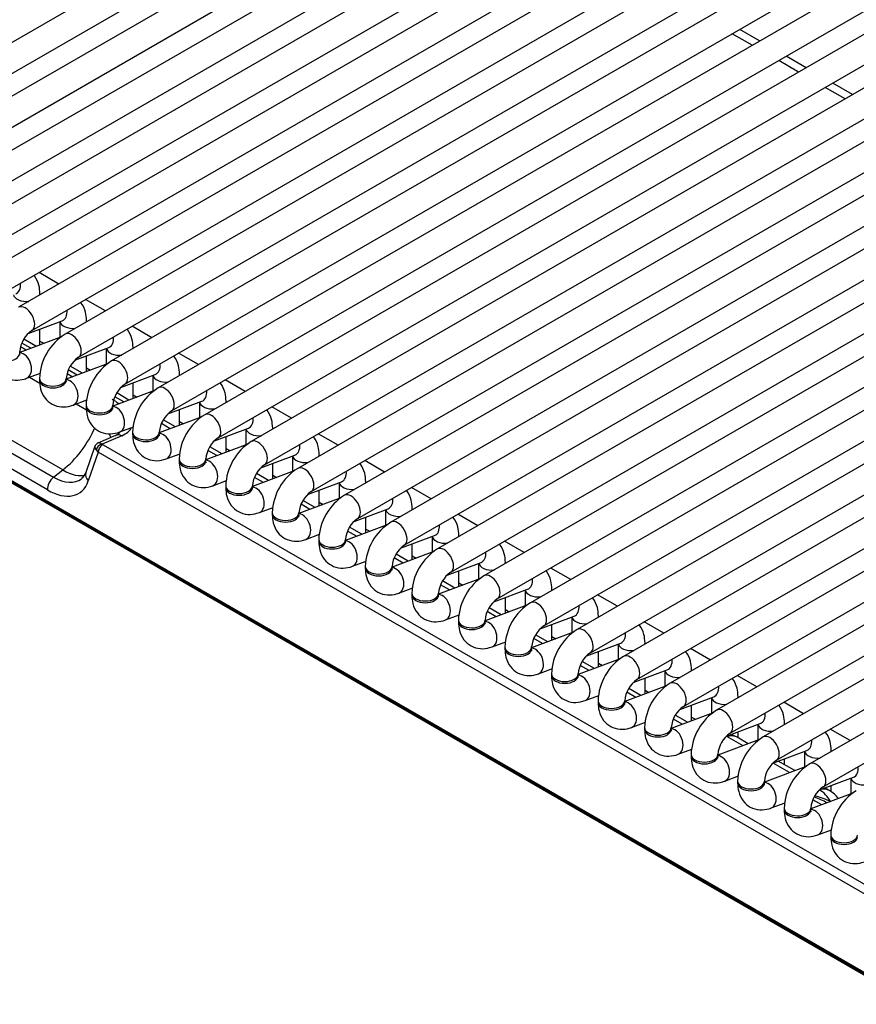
# Model space of a CAD drawing. Header units: millimetres. Extents: x 14 to 274, y 0 to 191.
# Tile 37 of 59: x 200.45 to 208.28, y 89.54 to 98.76. Entities that reach past the tile are written whole.
import ezdxf

# ---------------------------------------------------------------- set-up
doc = ezdxf.new("R2010")
doc.units = ezdxf.units.MM
doc.layers.add('134.136_BW4_CTM-', color=7, linetype='Continuous')
doc.layers.add('Standard', color=7, linetype='Continuous')

# ---------------------------------------------------------------- blocks, each defined once
blk = doc.blocks.new('SE')
at = {"layer": '134.136_BW4_CTM-', "color": 7, "linetype": 'Continuous'}
for p, q in [((16.8968, 27.2709), (9.2072, 22.8313)), ((9.3322, 22.6148), (17.1468, 27.1266)), ((17.3323, 27.0195), (9.6427, 22.5799)), ((9.7677, 22.3634), (17.5823, 26.8751)), ((17.7678, 26.768), (10.0782, 22.3284)), ((10.2032, 22.1119), (18.0178, 26.6237)), ((19.7641, 15.0759), (0.05, 26.4579)), ((18.2033, 26.5166), (10.5137, 22.077)), ((0.0511, 26.4484), (19.7652, 15.0664)), ((0.0612, 26.4303), (19.7753, 15.0483)), ((10.6387, 21.8605), (18.4533, 26.3722)), ((18.6388, 26.2651), (10.9492, 21.8255)), ((11.0742, 21.609), (18.8888, 26.1208)), ((19.0743, 26.0137), (11.3847, 21.5741)), ((11.5097, 21.3576), (19.3243, 25.8694)), ((19.5099, 25.7623), (11.8202, 21.3226)), ((11.9452, 21.1061), (19.7599, 25.6179)), ((19.9454, 25.5108), (12.2558, 21.0712)), ((12.3808, 20.8547), (20.1954, 25.3665)), ((20.3809, 25.2594), (12.6913, 20.8198)), ((12.8163, 20.6033), (20.6309, 25.115)), ((20.8164, 25.0079), (13.1268, 20.5683)), ((13.2518, 20.3518), (21.0664, 24.8636)), ((21.2519, 24.7565), (13.5623, 20.3169)), ((13.6873, 20.1004), (21.5019, 24.6121)), ((21.6874, 24.505), (13.9978, 20.0654)), ((14.1228, 19.8489), (21.9374, 24.3607)), ((22.1229, 24.2536), (14.4333, 19.814)), ((18.3183, 24.0685), (18.1328, 24.1756)), ((14.5583, 19.5975), (22.3729, 24.1093)), ((18.2481, 24.028), (18.0626, 24.1351)), ((22.5585, 24.0021), (14.8688, 19.5625)), ((18.6836, 23.7766), (18.4981, 23.8837)), ((18.7538, 23.8171), (18.5683, 23.9242)), ((14.9938, 19.346), (22.8085, 23.8578)), ((22.994, 23.7507), (15.3044, 19.3111)), ((15.4294, 19.0946), (23.244, 23.6064)), ((19.1192, 23.5251), (18.9336, 23.6322)), ((19.1893, 23.5656), (19.0038, 23.6728)), ((23.4295, 23.4993), (15.7399, 19.0597)), ((15.8649, 18.8431), (23.6795, 23.3549)), ((23.865, 23.2478), (16.1754, 18.8082)), ((16.3004, 18.5917), (24.115, 23.1035)), ((24.3005, 22.9964), (16.6109, 18.5568)), ((16.7359, 18.3403), (24.5505, 22.852)), ((24.736, 22.7449), (17.0464, 18.3053)), ((17.1714, 18.0888), (24.986, 22.6006)), ((25.1715, 22.4935), (17.4819, 18.0539)), ((17.6069, 17.8374), (25.4215, 22.3491)), ((25.6071, 22.242), (17.9174, 17.8024)), ((11.799, 20.0508), (8.2946, 22.0741)), ((18.0424, 17.5859), (25.8571, 22.0977)), ((8.2081, 22.0065), (11.7125, 19.9833)), ((26.0426, 21.9906), (18.3529, 17.551)), ((11.6542, 19.8649), (8.1498, 21.8882)), ((11.7619, 21.7918), (11.5764, 21.899)), ((18.4779, 17.3345), (26.2926, 21.8463)), ((11.5851, 21.6898), (11.5851, 21.7001)), ((26.4781, 21.7391), (18.7885, 17.2995)), ((12.1974, 21.5404), (12.0119, 21.6475)), ((11.4756, 21.3295), (11.7933, 21.4482)), ((11.7706, 21.4397), (11.7706, 21.2924)), ((12.0206, 21.4383), (12.0206, 21.4486)), ((12.6329, 21.289), (12.4474, 21.3961)), ((18.9135, 17.083), (26.5103, 21.4691)), ((11.7868, 21.2985), (11.3955, 21.1522)), ((11.5851, 21.2231), (11.5851, 21.3704)), ((11.4034, 21.2059), (11.4567, 21.1751)), ((11.4983, 21.1906), (11.4149, 21.2387)), ((11.5469, 21.2088), (11.4327, 21.2747)), ((11.5851, 21.2582), (11.6221, 21.2369)), ((11.3955, 21.1433), (11.3955, 21.1597)), ((11.9111, 21.078), (12.2288, 21.1968)), ((12.0206, 20.9716), (12.0206, 21.119)), ((12.2061, 21.1883), (12.2061, 21.041)), ((12.4561, 21.1869), (12.4561, 21.1972)), ((13.0684, 21.0375), (12.8829, 21.1446)), ((12.2224, 21.047), (11.831, 20.9008)), ((11.9824, 20.9574), (11.8682, 21.0233)), ((11.4603, 20.9096), (11.5892, 20.9577)), ((11.8389, 20.9544), (11.8922, 20.9237)), ((11.9338, 20.9392), (11.8504, 20.9873)), ((12.0206, 21.0068), (12.0576, 20.9855)), ((12.3466, 20.8266), (12.6643, 20.9453)), ((12.6416, 20.9369), (12.6416, 20.7895)), ((12.8916, 20.9354), (12.8916, 20.9457)), ((11.4887, 20.9202), (11.5843, 20.865)), ((11.581, 20.9082), (11.581, 20.8919)), ((11.831, 20.8919), (11.831, 20.9082)), ((12.4561, 20.7202), (12.4561, 20.8675)), ((13.5039, 20.7861), (13.3184, 20.8932)), ((12.6579, 20.7956), (12.2665, 20.6493)), ((12.4179, 20.7059), (12.3037, 20.7718)), ((12.4561, 20.7554), (12.4931, 20.734)), ((11.8958, 20.6581), (12.0247, 20.7063)), ((11.9242, 20.6687), (12.0198, 20.6135)), ((12.0165, 20.6568), (12.0165, 20.6404)), ((12.2665, 20.6404), (12.2665, 20.6568)), ((12.3693, 20.6877), (12.286, 20.7358)), ((12.7822, 20.5752), (13.0998, 20.6939)), ((13.0771, 20.6854), (13.0771, 20.5381)), ((13.3271, 20.684), (13.3271, 20.6943)), ((12.8916, 20.4687), (12.8916, 20.6161)), ((13.9395, 20.5346), (13.7539, 20.6417)), ((13.0934, 20.5442), (12.702, 20.3979)), ((12.8048, 20.4363), (12.7215, 20.4844)), ((12.8534, 20.4545), (12.7393, 20.5204)), ((12.8916, 20.5039), (12.9286, 20.4826)), ((12.2922, 20.3743), (12.1265, 20.3028)), ((12.3313, 20.4067), (12.4603, 20.4549)), ((12.452, 20.4053), (12.452, 20.389)), ((12.702, 20.389), (12.702, 20.4053)), ((13.2177, 20.3237), (13.5353, 20.4424)), ((13.5127, 20.434), (13.5127, 20.2866)), ((13.7627, 20.4326), (13.7627, 20.4428)), ((14.375, 20.2832), (14.1895, 20.3903)), ((12.3501, 20.3719), (12.1664, 20.2927)), ((12.1755, 20.2863), (19.5858, 16.0079)), ((13.5289, 20.2927), (13.1375, 20.1464)), ((13.3271, 20.2173), (13.3271, 20.3646)), ((12.099, 20.2733), (12.0135, 20.0262)), ((12.1311, 20.219), (12.0374, 19.9485)), ((19.5413, 15.9407), (12.1311, 20.219)), ((12.7668, 20.1552), (12.8958, 20.2034)), ((13.2403, 20.1849), (13.157, 20.233)), ((13.2889, 20.203), (13.1748, 20.269)), ((13.3271, 20.2525), (13.3641, 20.2311)), ((13.6532, 20.0723), (13.9709, 20.191)), ((14.1982, 20.1811), (14.1982, 20.1914)), ((12.8875, 20.1539), (12.8875, 20.1375)), ((13.1375, 20.1375), (13.1375, 20.1539)), ((13.7627, 19.9659), (13.7627, 20.1132)), ((13.9482, 20.1825), (13.9482, 20.0352)), ((14.8105, 20.0317), (14.625, 20.1388)), ((11.7125, 19.9833), (11.799, 20.0508)), ((13.9644, 20.0413), (13.573, 19.895)), ((13.7245, 19.9516), (13.6103, 20.0175)), ((13.2024, 19.9038), (13.3313, 19.952)), ((13.6758, 19.9334), (13.5925, 19.9815)), ((13.7627, 20.001), (13.7996, 19.9797)), ((14.0887, 19.8208), (14.4064, 19.9396)), ((14.3837, 19.9311), (14.3837, 19.7838)), ((14.6337, 19.9297), (14.6337, 19.94)), ((13.323, 19.9024), (13.323, 19.8861)), ((13.573, 19.8861), (13.573, 19.9024)), ((14.1982, 19.7144), (14.1982, 19.8617)), ((15.246, 19.7803), (15.0605, 19.8874)), ((14.3999, 19.7898), (14.0085, 19.6435)), ((14.1113, 19.682), (14.028, 19.7301)), ((14.16, 19.7001), (14.0458, 19.7661)), ((14.1982, 19.7496), (14.2351, 19.7282)), ((13.6379, 19.6523), (13.7668, 19.7005)), ((13.7585, 19.651), (13.7585, 19.6347)), ((14.0085, 19.6347), (14.0085, 19.651)), ((14.5242, 19.5694), (14.8419, 19.6881)), ((14.8192, 19.6796), (14.8192, 19.5323)), ((15.0692, 19.6782), (15.0692, 19.6885)), ((15.6815, 19.5289), (15.496, 19.636)), ((14.6337, 19.463), (14.6337, 19.6103)), ((14.8354, 19.5384), (14.4441, 19.3921)), ((14.5469, 19.4305), (14.4635, 19.4786)), ((14.5955, 19.4487), (14.4813, 19.5146)), ((14.6337, 19.4981), (14.6707, 19.4768)), ((14.0734, 19.4009), (14.2023, 19.4491)), ((14.1941, 19.3995), (14.1941, 19.3832)), ((14.4441, 19.3832), (14.4441, 19.3995)), ((14.9597, 19.3179), (15.2774, 19.4367)), ((15.0692, 19.2115), (15.0692, 19.3589)), ((15.2547, 19.4282), (15.2547, 19.2809)), ((15.5047, 19.4268), (15.5047, 19.4371)), ((16.117, 19.2774), (15.9315, 19.3845)), ((15.271, 19.2869), (14.8796, 19.1407)), ((14.5089, 19.1494), (14.6378, 19.1976)), ((14.9824, 19.1791), (14.899, 19.2272)), ((15.031, 19.1973), (14.9168, 19.2632)), ((15.0692, 19.2467), (15.1062, 19.2253)), ((15.3952, 19.0665), (15.7129, 19.1852)), ((15.6902, 19.1767), (15.6902, 19.0294)), ((15.9402, 19.1753), (15.9402, 19.1856)), ((14.6296, 19.1481), (14.6296, 19.1318)), ((14.8796, 19.1318), (14.8796, 19.1481)), ((15.5047, 18.9601), (15.5047, 19.1074)), ((16.5525, 19.026), (16.367, 19.1331)), ((15.7065, 19.0355), (15.3151, 18.8892)), ((15.4665, 18.9458), (15.3523, 19.0117)), ((15.5047, 18.9952), (15.5417, 18.9739)), ((14.9444, 18.898), (15.0733, 18.9462)), ((15.4179, 18.9276), (15.3346, 18.9757)), ((15.8308, 18.8151), (16.1484, 18.9338)), ((16.1257, 18.9253), (16.1257, 18.778)), ((16.3757, 18.9239), (16.3757, 18.9342)), ((15.0651, 18.8967), (15.0651, 18.8803)), ((15.3151, 18.8803), (15.3151, 18.8967)), ((15.9402, 18.7086), (15.9402, 18.856)), ((16.9881, 18.7745), (16.8025, 18.8816)), ((16.142, 18.784), (15.7506, 18.6378)), ((15.8534, 18.6762), (15.7701, 18.7243)), ((15.902, 18.6944), (15.7878, 18.7603)), ((15.9402, 18.7438), (15.9772, 18.7225)), ((15.3799, 18.6466), (15.5089, 18.6947)), ((15.5006, 18.6452), (15.5006, 18.6289)), ((15.7506, 18.6289), (15.7506, 18.6452)), ((16.2663, 18.5636), (16.5839, 18.6823)), ((16.5613, 18.6739), (16.5613, 18.5265)), ((16.8113, 18.6724), (16.8113, 18.6827)), ((17.4236, 18.5231), (17.2381, 18.6302)), ((16.5775, 18.5326), (16.1861, 18.3863)), ((16.3757, 18.4572), (16.3757, 18.6045)), ((15.8154, 18.3951), (15.9444, 18.4433)), ((16.2889, 18.4247), (16.2056, 18.4729)), ((16.3375, 18.4429), (16.2234, 18.5088)), ((16.3757, 18.4924), (16.4127, 18.471)), ((15.9361, 18.3938), (15.9361, 18.3774)), ((16.1861, 18.3774), (16.1861, 18.3938)), ((16.7018, 18.3122), (17.0194, 18.4309)), ((16.8113, 18.2058), (16.8113, 18.3531)), ((16.9968, 18.4224), (16.9968, 18.2751)), ((17.2468, 18.421), (17.2468, 18.4313)), ((17.8591, 18.2716), (17.6736, 18.3787)), ((17.013, 18.2812), (16.6216, 18.1349)), ((16.7731, 18.1915), (16.6589, 18.2574)), ((16.2509, 18.1437), (16.3799, 18.1919)), ((16.7244, 18.1733), (16.6411, 18.2214)), ((16.8113, 18.2409), (16.8482, 18.2196)), ((17.1373, 18.0607), (17.455, 18.1794)), ((17.4323, 18.171), (17.4323, 18.0236)), ((17.6823, 18.1696), (17.6823, 18.1799)), ((16.3716, 18.1423), (16.3716, 18.126)), ((16.6216, 18.126), (16.6216, 18.1423)), ((17.2468, 17.9543), (17.2468, 18.1016)), ((18.2946, 18.0202), (18.1091, 18.1273)), ((17.4485, 18.0297), (17.0571, 17.8834)), ((17.2086, 17.94), (17.0944, 18.006)), ((17.2468, 17.9895), (17.2837, 17.9681)), ((16.6865, 17.8922), (16.8154, 17.9404)), ((16.8071, 17.8909), (16.8071, 17.8746)), ((17.0571, 17.8746), (17.0571, 17.8909)), ((17.1599, 17.9219), (17.0766, 17.97)), ((17.5728, 17.8093), (17.8905, 17.928)), ((17.8678, 17.9195), (17.8678, 17.7722)), ((18.1178, 17.9181), (18.1178, 17.9284)), ((17.6823, 17.7029), (17.6823, 17.8502)), ((18.7301, 17.7687), (18.5446, 17.8759)), ((17.884, 17.7783), (17.4926, 17.632)), ((17.5954, 17.6704), (17.5121, 17.7185)), ((17.6441, 17.6886), (17.5299, 17.7545)), ((17.6823, 17.738), (17.7192, 17.7167)), ((17.122, 17.6408), (17.2509, 17.689)), ((17.2426, 17.6394), (17.2426, 17.6231)), ((17.4926, 17.6231), (17.4926, 17.6394)), ((18.0083, 17.5578), (18.326, 17.6766)), ((18.3033, 17.6681), (18.3033, 17.5208)), ((18.5533, 17.6667), (18.5533, 17.677)), ((19.1656, 17.5173), (18.9801, 17.6244)), ((18.3196, 17.5268), (17.9282, 17.3805)), ((18.1649, 17.469), (18.0134, 17.5565)), ((18.2137, 17.4873), (18.1084, 17.548)), ((18.1178, 17.5426), (18.1178, 17.5987)), ((17.5575, 17.3893), (17.6864, 17.4375)), ((18.4438, 17.3064), (18.7615, 17.4251)), ((18.9888, 17.4152), (18.9888, 17.4255)), ((17.6782, 17.388), (17.6782, 17.3717)), ((17.9282, 17.3717), (17.9282, 17.388)), ((18.5533, 17.2912), (18.5533, 17.3473)), ((18.7388, 17.4166), (18.7388, 17.2693)), ((18.7551, 17.2754), (18.3637, 17.1291)), ((18.6004, 17.2176), (18.4455, 17.307)), ((18.6492, 17.2358), (18.4943, 17.3252)), ((17.993, 17.1379), (18.1219, 17.1861)), ((18.8793, 17.0549), (19.197, 17.1737)), ((19.1743, 17.1652), (19.1743, 17.0179)), ((18.1137, 17.1366), (18.1137, 17.1202)), ((18.3637, 17.1202), (18.3637, 17.1366)), ((18.9724, 17.0492), (18.9298, 17.0738)), ((18.9888, 17.039), (18.9888, 17.0959)), ((19.1906, 17.0239), (18.7992, 16.8777)), ((18.9016, 16.9159), (18.8185, 16.9639)), ((18.4285, 16.8864), (18.5575, 16.9346)), ((18.5492, 16.8851), (18.5492, 16.8688)), ((18.7992, 16.8688), (18.7992, 16.8851)), ((18.864, 16.635), (18.993, 16.6832)), ((18.9847, 16.6337), (18.9847, 16.6173))]:
    blk.add_line(p, q, dxfattribs=at)
for centre, radius, start, end in [((11.661, 21.1383), 0.2664, 124.59866, 175.40134), ((12.0914, 20.8898), 0.5108, 122.06777, 177.93223), ((12.0965, 20.8869), 0.2664, 124.59866, 175.40134), ((12.527, 20.6383), 0.5108, 122.06777, 177.93223), ((12.532, 20.6354), 0.2664, 124.59866, 175.40134), ((12.9625, 20.3869), 0.5108, 122.06777, 177.93223), ((12.9675, 20.384), 0.2664, 124.59866, 175.40134), ((13.398, 20.1354), 0.5108, 122.06777, 177.93223), ((12.2429, 20.4944), 0.1298, 292.33003, 314.17849), ((13.4031, 20.1325), 0.2664, 124.59866, 175.40134), ((13.8335, 19.884), 0.5108, 122.06777, 177.93223), ((13.8386, 19.8811), 0.2664, 124.59866, 175.40134), ((11.9347, 20.0435), 0.0807, 299.30591, 347.67039), ((14.269, 19.6326), 0.5108, 122.06777, 177.93223), ((14.2741, 19.6296), 0.2664, 124.59866, 175.40134), ((14.7045, 19.3811), 0.5108, 122.06777, 177.93223), ((14.7096, 19.3782), 0.2664, 124.59866, 175.40134), ((15.14, 19.1297), 0.5108, 122.06777, 177.93223), ((15.1451, 19.1267), 0.2664, 124.59866, 175.40134), ((15.5756, 18.8782), 0.5108, 122.06777, 177.93223), ((15.5806, 18.8753), 0.2664, 124.59866, 175.40134), ((16.0111, 18.6268), 0.5108, 122.06777, 177.93223), ((16.0161, 18.6239), 0.2664, 124.59866, 175.40134), ((16.4466, 18.3753), 0.5108, 122.06777, 177.93223), ((16.4517, 18.3724), 0.2664, 124.59866, 175.40134), ((16.8821, 18.1239), 0.5108, 122.06777, 177.93223), ((16.8872, 18.121), 0.2664, 124.59866, 175.40134), ((17.3176, 17.8725), 0.5108, 122.06777, 177.93223), ((17.3227, 17.8695), 0.2664, 124.59866, 175.40134), ((17.7531, 17.621), 0.5108, 122.06777, 177.93223), ((17.7582, 17.6181), 0.2664, 124.59866, 175.40134), ((18.1886, 17.3696), 0.5108, 122.06777, 177.93223), ((18.1937, 17.3666), 0.2664, 124.59866, 175.40134), ((17.9584, 17.2882), 0.3, 60, 71.19911), ((18.6241, 17.1181), 0.5108, 122.06777, 177.93223), ((18.6292, 17.1152), 0.2664, 124.59866, 175.40134), ((19.0597, 16.8667), 0.5108, 122.06777, 177.93223), ((19.0647, 16.8637), 0.2664, 124.59866, 175.40134), ((18.8224, 16.7894), 0.3, 38.1194, 60), ((19.4952, 16.6152), 0.5108, 122.06777, 177.93223)]:
    blk.add_arc(centre, radius, start, end, dxfattribs=at)
for centre, major_axis, ratio, start_param, end_param in [((11.314, 21.8168), (-0.0438, 0.1171), 0.668835, 3.141593, 4.319136), ((11.4601, 21.7001), (0.125, 0), 0.57735, 3.260392, 4.867757), ((11.4601, 21.7001), (0.125, 0), 0.57735, 6.127818, 6.283185), ((11.4472, 21.4658), (0.0625, -0.1083), 0.57735, 0.009522, 3.141291), ((11.7495, 21.5653), (-0.0438, 0.1171), 0.668835, 3.141593, 4.319136), ((11.8956, 21.4486), (0.125, 0), 0.57735, 3.260392, 4.867757), ((11.8956, 21.4486), (0.125, 0), 0.57735, 6.127818, 6.283185), ((11.8827, 21.2144), (0.0625, -0.1083), 0.57735, 0.009522, 3.141291), ((12.185, 21.3139), (-0.0438, 0.1171), 0.668835, 3.141593, 4.319136), ((11.2705, 21.1433), (0.125, 0), 0.57735, 3.141593, 6.283185), ((11.4165, 21.0266), (-0.0438, 0.1171), 0.668835, 3.14155, 6.010802), ((12.3311, 21.1972), (0.125, 0), 0.57735, 3.260392, 4.867757), ((12.3311, 21.1972), (0.125, 0), 0.57735, 6.127818, 6.283185), ((12.3183, 20.963), (0.0625, -0.1083), 0.57735, 0.009522, 3.141291), ((12.6205, 21.0624), (-0.0438, 0.1171), 0.668835, 3.141593, 4.319136), ((12.7666, 20.9457), (0.125, 0), 0.57735, 3.260392, 4.867757), ((12.7666, 20.9457), (0.125, 0), 0.57735, 6.127818, 6.283185), ((11.706, 20.9082), (0.125, 0), 0.57735, 3.141723, 6.274736), ((11.706, 20.8919), (0.125, 0), 0.57735, 3.141593, 6.283185), ((11.852, 20.7752), (-0.0438, 0.1171), 0.668835, 3.14155, 6.010802), ((12.7538, 20.7115), (0.0625, -0.1083), 0.57735, 0.009522, 3.141291), ((13.0561, 20.811), (-0.0438, 0.1171), 0.668835, 3.141593, 4.319136), ((12.1415, 20.6568), (0.125, 0), 0.57735, 3.141723, 6.274736), ((11.8378, 20.6073), (-0.6122, 0.137), 0.393692, 3.888888, 4.040493), ((13.2021, 20.6943), (0.125, 0), 0.57735, 3.260392, 4.867757), ((13.2021, 20.6943), (0.125, 0), 0.57735, 6.127818, 6.283185), ((12.1415, 20.6404), (0.125, 0), 0.57735, 3.141593, 6.283185), ((12.2876, 20.5238), (-0.0438, 0.1171), 0.668835, 3.14155, 6.010802), ((13.1893, 20.4601), (0.0625, -0.1083), 0.57735, 0.009522, 3.141291), ((13.4916, 20.5595), (-0.0438, 0.1171), 0.668835, 3.141593, 4.319136), ((11.7515, 20.4756), (-0.321, -0.5073), 0.535439, 0.981637, 1.84825), ((11.8049, 20.4936), (-0.428, 0.2585), 0.504907, 3.591536, 3.701471), ((12.3318, 20.2825), (0.0396, -0.0918), 0.787879, 2.416875, 3.141593), ((11.8378, 20.6073), (-0.6122, 0.137), 0.393692, 2.64423, 3.046537), ((12.577, 20.4053), (0.125, 0), 0.57735, 3.141723, 6.274736), ((12.577, 20.389), (0.125, 0), 0.57735, 3.141593, 6.283185), ((12.7231, 20.2723), (-0.0438, 0.1171), 0.668835, 3.14155, 6.010802), ((13.6377, 20.4428), (0.125, 0), 0.57735, 3.260392, 4.867757), ((13.6377, 20.4428), (0.125, 0), 0.57735, 6.127818, 6.283185), ((12.1573, 20.248), (-0.033, -0.0375), 0.743086, 3.797727, 5.577191), ((12.1863, 20.2198), (0.0633, -0.0811), 0.38622, 2.316235, 2.955922), ((12.1664, 20.2415), (-0.025, -0.0433), 0.57735, 3.665191, 5.550147), ((12.2072, 20.2983), (-0.049, 0.0112), 0.453141, 0.6972, 0.975063), ((13.6248, 20.2086), (0.0625, -0.1083), 0.57735, 0.009522, 3.141291), ((13.9271, 20.3081), (-0.0438, 0.1171), 0.668835, 3.141593, 4.319136), ((12.1863, 20.2198), (0.0859, -0.0564), 0.350321, 3.280914, 3.976141), ((12.1981, 20.2536), (-0.0967, 0.0262), 0.611231, 0.704286, 0.982149), ((14.0732, 20.1914), (0.125, 0), 0.57735, 6.127818, 6.283185), ((13.0125, 20.1539), (0.125, 0), 0.57735, 3.141723, 6.274736), ((13.0125, 20.1375), (0.125, 0), 0.57735, 3.141593, 6.283185), ((13.1586, 20.0209), (-0.0438, 0.1171), 0.668835, 3.14155, 6.010802), ((14.0732, 20.1914), (0.125, 0), 0.57735, 3.260392, 4.867757), ((11.7376, 20.4174), (-0.3077, 0.3941), 0.468323, 2.282914, 2.975261), ((12.108, 19.9935), (0.0945, -0.0327), 0.768713, 3.141593, 4.165607), ((14.0603, 19.9572), (0.0625, -0.1083), 0.57735, 0.009522, 3.141291), ((14.3626, 20.0566), (-0.0438, 0.1171), 0.668835, 3.141593, 4.319136), ((11.7248, 19.9099), (0.05, 0.0866), 0.57735, 0.959931, 2.408554), ((11.6318, 20.3449), (-0.3209, 0.5095), 0.546518, 2.33827, 3.554379), ((11.7024, 20.3899), (-0.258, 0.4314), 0.560919, 2.352762, 3.204585), ((14.5087, 19.94), (0.125, 0), 0.57735, 3.260392, 4.867757), ((14.5087, 19.94), (0.125, 0), 0.57735, 6.127818, 6.283185), ((13.448, 19.9024), (0.125, 0), 0.57735, 3.141723, 6.274736), ((13.448, 19.8861), (0.125, 0), 0.57735, 3.141593, 6.283185), ((13.5941, 19.7694), (-0.0438, 0.1171), 0.668835, 3.14155, 6.010802), ((14.4958, 19.7057), (0.0625, -0.1083), 0.57735, 0.009522, 3.141291), ((14.7981, 19.8052), (-0.0438, 0.1171), 0.668835, 3.141593, 4.319136), ((13.8835, 19.651), (0.125, 0), 0.57735, 3.141723, 6.274736), ((14.0296, 19.518), (-0.0438, 0.1171), 0.668835, 3.14155, 6.010802), ((14.9442, 19.6885), (0.125, 0), 0.57735, 3.260392, 4.867757), ((14.9442, 19.6885), (0.125, 0), 0.57735, 6.127818, 6.283185), ((13.8835, 19.6347), (0.125, 0), 0.57735, 3.141593, 6.283185), ((14.9313, 19.4543), (0.0625, -0.1083), 0.57735, 0.009522, 3.141291), ((15.2336, 19.5538), (-0.0438, 0.1171), 0.668835, 3.141593, 4.319136), ((14.3191, 19.3995), (0.125, 0), 0.57735, 3.141723, 6.274736), ((14.3191, 19.3832), (0.125, 0), 0.57735, 3.141593, 6.283185), ((14.4651, 19.2665), (-0.0438, 0.1171), 0.668835, 3.14155, 6.010802), ((15.3797, 19.4371), (0.125, 0), 0.57735, 3.260392, 4.867757), ((15.3797, 19.4371), (0.125, 0), 0.57735, 6.127818, 6.283185), ((15.3669, 19.2028), (0.0625, -0.1083), 0.57735, 0.009522, 3.141291), ((15.6691, 19.3023), (-0.0438, 0.1171), 0.668835, 3.141593, 4.319136), ((15.8152, 19.1856), (0.125, 0), 0.57735, 3.260392, 4.867757), ((15.8152, 19.1856), (0.125, 0), 0.57735, 6.127818, 6.283185), ((14.7546, 19.1481), (0.125, 0), 0.57735, 3.141723, 6.274736), ((14.7546, 19.1318), (0.125, 0), 0.57735, 3.141593, 6.283185), ((14.9006, 19.0151), (-0.0438, 0.1171), 0.668835, 3.14155, 6.010802), ((15.8024, 18.9514), (0.0625, -0.1083), 0.57735, 0.009522, 3.141291), ((16.1047, 19.0509), (-0.0438, 0.1171), 0.668835, 3.141593, 4.319136), ((16.2507, 18.9342), (0.125, 0), 0.57735, 3.260392, 4.867757), ((16.2507, 18.9342), (0.125, 0), 0.57735, 6.127818, 6.283185), ((15.1901, 18.8967), (0.125, 0), 0.57735, 3.141723, 6.274736), ((15.1901, 18.8803), (0.125, 0), 0.57735, 3.141593, 6.283185), ((15.3362, 18.7636), (-0.0438, 0.1171), 0.668835, 3.14155, 6.010802), ((16.2379, 18.7), (0.0625, -0.1083), 0.57735, 0.009522, 3.141291), ((16.5402, 18.7994), (-0.0438, 0.1171), 0.668835, 3.141593, 4.319136), ((15.6256, 18.6452), (0.125, 0), 0.57735, 3.141723, 6.274736), ((15.6256, 18.6289), (0.125, 0), 0.57735, 3.141593, 6.283185), ((15.7717, 18.5122), (-0.0438, 0.1171), 0.668835, 3.14155, 6.010802), ((16.6863, 18.6827), (0.125, 0), 0.57735, 3.260392, 4.867757), ((16.6863, 18.6827), (0.125, 0), 0.57735, 6.127818, 6.283185), ((16.6734, 18.4485), (0.0625, -0.1083), 0.57735, 0.009522, 3.141291), ((16.9757, 18.548), (-0.0438, 0.1171), 0.668835, 3.141593, 4.319136), ((16.0611, 18.3938), (0.125, 0), 0.57735, 3.141723, 6.274736), ((16.0611, 18.3774), (0.125, 0), 0.57735, 3.141593, 6.283185), ((16.2072, 18.2608), (-0.0438, 0.1171), 0.668835, 3.14155, 6.010802), ((17.1218, 18.4313), (0.125, 0), 0.57735, 3.260392, 4.867757), ((17.1218, 18.4313), (0.125, 0), 0.57735, 6.127818, 6.283185), ((17.1089, 18.1971), (0.0625, -0.1083), 0.57735, 0.009522, 3.141291), ((17.4112, 18.2965), (-0.0438, 0.1171), 0.668835, 3.141593, 4.319136), ((17.5573, 18.1799), (0.125, 0), 0.57735, 3.260392, 4.867757), ((17.5573, 18.1799), (0.125, 0), 0.57735, 6.127818, 6.283185), ((16.4966, 18.1423), (0.125, 0), 0.57735, 3.141723, 6.274736), ((16.4966, 18.126), (0.125, 0), 0.57735, 3.141593, 6.283185), ((16.6427, 18.0093), (-0.0438, 0.1171), 0.668835, 3.14155, 6.010802), ((17.5444, 17.9456), (0.0625, -0.1083), 0.57735, 0.009522, 3.141291), ((17.8467, 18.0451), (-0.0438, 0.1171), 0.668835, 3.141593, 4.319136), ((16.9321, 17.8909), (0.125, 0), 0.57735, 3.141723, 6.274736), ((17.9928, 17.9284), (0.125, 0), 0.57735, 3.260392, 4.867757), ((17.9928, 17.9284), (0.125, 0), 0.57735, 6.127818, 6.283185), ((16.9321, 17.8746), (0.125, 0), 0.57735, 3.141593, 6.283185), ((17.0782, 17.7579), (-0.0438, 0.1171), 0.668835, 3.14155, 6.010802), ((17.9799, 17.6942), (0.0625, -0.1083), 0.57735, 0.009522, 3.141291), ((18.2822, 17.7937), (-0.0438, 0.1171), 0.668835, 3.141593, 4.319136), ((17.3676, 17.6394), (0.125, 0), 0.57735, 3.141723, 6.274736), ((17.3676, 17.6231), (0.125, 0), 0.57735, 3.141593, 6.283185), ((17.5137, 17.5064), (-0.0438, 0.1171), 0.668835, 3.14155, 6.010802), ((18.4283, 17.677), (0.125, 0), 0.57735, 3.260392, 4.867757), ((18.4283, 17.677), (0.125, 0), 0.57735, 6.127818, 6.283185), ((18.061, 17.362), (0.153, -0.2127), 0.502685, -3.981112, -3.935366), ((17.9584, 17.2882), (-0.15, -0.2598), 0.57735, 3.141593, 3.540433), ((18.4154, 17.4427), (0.0625, -0.1083), 0.57735, 0.009522, 3.141291), ((18.7177, 17.5422), (-0.0438, 0.1171), 0.668835, 3.141593, 4.319136), ((18.8638, 17.4255), (0.125, 0), 0.57735, 6.127818, 6.283185), ((17.8032, 17.388), (0.125, 0), 0.57735, 3.141723, 6.274736), ((17.8032, 17.3717), (0.125, 0), 0.57735, 3.141593, 6.283185), ((17.9492, 17.255), (-0.0438, 0.1171), 0.668835, 3.14155, 6.010802), ((18.8638, 17.4255), (0.125, 0), 0.57735, 3.260392, 4.867757), ((18.851, 17.1913), (0.0625, -0.1083), 0.57735, 0.009522, 3.141291), ((19.1533, 17.2908), (-0.0438, 0.1171), 0.668835, 3.141593, 4.319136), ((19.2993, 17.1741), (0.125, 0), 0.57735, 3.260392, 4.867757), ((18.2387, 17.1366), (0.125, 0), 0.57735, 3.141723, 6.274736), ((18.2387, 17.1202), (0.125, 0), 0.57735, 3.141593, 6.283185), ((18.3848, 17.0035), (-0.0438, 0.1171), 0.668835, 3.14155, 6.010802), ((18.8224, 16.7894), (-0.0776, 0.2898), 0.707107, 5.081543, 5.667706), ((18.8224, 16.7894), (-0.15, -0.2598), 0.57735, 3.141593, 3.563596), ((18.6713, 16.7489), (0.487, -0.1119), 0.547966, 1.091762, 1.361756), ((18.6713, 16.7489), (0.4882, -0.0272), 0.555975, 0.902978, 1.25405), ((18.6742, 16.8851), (0.125, 0), 0.57735, 3.141723, 6.274736), ((18.8203, 16.7521), (-0.0438, 0.1171), 0.668835, 3.14155, 6.010802), ((18.6742, 16.8688), (0.125, 0), 0.57735, 3.141593, 6.283185), ((19.1097, 16.6337), (0.125, 0), 0.57735, 3.141723, 6.274736), ((19.1097, 16.6173), (0.125, 0), 0.57735, 3.141593, 6.283185)]:
    blk.add_ellipse(centre, major_axis=major_axis, ratio=ratio, start_param=start_param, end_param=end_param, dxfattribs=at)
for points, knots in [([(11.5851, 21.7001), (11.5835, 21.7298), (11.5791, 21.7862), (11.5524, 21.8435), (11.5309, 21.8708), (11.5297, 21.8722)], [0, 0, 0, 0, 0.432962, 0.969051, 1, 1, 1, 1]), ([(12.0206, 21.4486), (12.019, 21.4783), (12.0146, 21.5347), (11.9879, 21.592), (11.9664, 21.6193), (11.9652, 21.6208)], [0, 0, 0, 0, 0.432962, 0.969051, 1, 1, 1, 1]), ([(12.4561, 21.1972), (12.4546, 21.2269), (12.4501, 21.2833), (12.4234, 21.3406), (12.4019, 21.3679), (12.4007, 21.3693)], [0, 0, 0, 0, 0.432962, 0.969051, 1, 1, 1, 1]), ([(11.1455, 21.1433), (11.147, 21.1136), (11.1515, 21.0572), (11.1902, 20.9739), (11.2618, 20.9119), (11.3493, 20.8867), (11.4191, 20.8954), (11.4522, 20.9067), (11.4603, 20.9096)], [0, 0, 0, 0, 0.168923, 0.378082, 0.567135, 0.763651, 0.9505, 1, 1, 1, 1]), ([(11.3978, 21.1246), (11.3978, 21.1245), (11.3971, 21.126), (11.3955, 21.1347), (11.3955, 21.1423), (11.3955, 21.1433)], [0, 0, 0, 0, 0.342004, 0.926765, 1, 1, 1, 1]), ([(12.8916, 20.9457), (12.8901, 20.9755), (12.8856, 21.0318), (12.8589, 21.0892), (12.8374, 21.1164), (12.8362, 21.1179)], [0, 0, 0, 0, 0.432962, 0.969051, 1, 1, 1, 1]), ([(11.581, 20.8919), (11.5825, 20.8622), (11.587, 20.8058), (11.6257, 20.7224), (11.6973, 20.6605), (11.7848, 20.6353), (11.8546, 20.6439), (11.8877, 20.6553), (11.8958, 20.6581)], [0, 0, 0, 0, 0.168923, 0.378082, 0.567135, 0.763651, 0.9505, 1, 1, 1, 1]), ([(11.8333, 20.8731), (11.8333, 20.873), (11.8326, 20.8746), (11.831, 20.8833), (11.831, 20.8909), (11.831, 20.8919)], [0, 0, 0, 0, 0.342004, 0.926765, 1, 1, 1, 1]), ([(13.3271, 20.6943), (13.3256, 20.724), (13.3211, 20.7804), (13.2945, 20.8377), (13.2729, 20.865), (13.2718, 20.8664)], [0, 0, 0, 0, 0.432962, 0.969051, 1, 1, 1, 1]), ([(12.0165, 20.6404), (12.018, 20.6107), (12.0225, 20.5544), (12.0613, 20.471), (12.1328, 20.409), (12.2203, 20.3839), (12.2901, 20.3925), (12.3232, 20.4038), (12.3313, 20.4067)], [0, 0, 0, 0, 0.168923, 0.378082, 0.567135, 0.763651, 0.9505, 1, 1, 1, 1]), ([(12.2688, 20.6217), (12.2688, 20.6216), (12.2681, 20.6231), (12.2665, 20.6318), (12.2665, 20.6394), (12.2665, 20.6404)], [0, 0, 0, 0, 0.342004, 0.926765, 1, 1, 1, 1]), ([(13.7627, 20.4428), (13.7611, 20.4726), (13.7566, 20.5289), (13.73, 20.5863), (13.7085, 20.6135), (13.7073, 20.615)], [0, 0, 0, 0, 0.432962, 0.969051, 1, 1, 1, 1]), ([(12.452, 20.389), (12.4535, 20.3593), (12.458, 20.3029), (12.4968, 20.2196), (12.5684, 20.1576), (12.6558, 20.1324), (12.7256, 20.1411), (12.7588, 20.1524), (12.7668, 20.1552)], [0, 0, 0, 0, 0.168923, 0.378082, 0.567135, 0.763651, 0.9505, 1, 1, 1, 1]), ([(12.7043, 20.3702), (12.7043, 20.3702), (12.7036, 20.3717), (12.7021, 20.3804), (12.702, 20.388), (12.702, 20.389)], [0, 0, 0, 0, 0.342004, 0.926765, 1, 1, 1, 1]), ([(12.1401, 20.306), (12.1386, 20.306), (12.1319, 20.306), (12.1191, 20.2999), (12.106, 20.2883), (12.0987, 20.275), (12.0977, 20.2674), (12.0974, 20.2649)], [0, 0, 0, 0, 0.063594, 0.333616, 0.616872, 0.892158, 1, 1, 1, 1]), ([(14.1982, 20.1914), (14.1966, 20.2211), (14.1921, 20.2775), (14.1655, 20.3348), (14.144, 20.3621), (14.1428, 20.3636)], [0, 0, 0, 0, 0.432962, 0.969051, 1, 1, 1, 1]), ([(12.8875, 20.1375), (12.8891, 20.1078), (12.8935, 20.0515), (12.9323, 19.9681), (13.0039, 19.9061), (13.0913, 19.881), (13.1612, 19.8896), (13.1943, 19.9009), (13.2024, 19.9038)], [0, 0, 0, 0, 0.168923, 0.378082, 0.567135, 0.763651, 0.9505, 1, 1, 1, 1]), ([(13.1398, 20.1188), (13.1398, 20.1187), (13.1391, 20.1202), (13.1376, 20.1289), (13.1375, 20.1366), (13.1375, 20.1375)], [0, 0, 0, 0, 0.342004, 0.926765, 1, 1, 1, 1]), ([(14.6337, 19.94), (14.6321, 19.9697), (14.6277, 20.026), (14.601, 20.0834), (14.5795, 20.1106), (14.5783, 20.1121)], [0, 0, 0, 0, 0.432962, 0.969051, 1, 1, 1, 1]), ([(13.323, 19.8861), (13.3246, 19.8564), (13.329, 19.8), (13.3678, 19.7167), (13.4394, 19.6547), (13.5269, 19.6295), (13.5967, 19.6382), (13.6298, 19.6495), (13.6379, 19.6523)], [0, 0, 0, 0, 0.168923, 0.378082, 0.567135, 0.763651, 0.9505, 1, 1, 1, 1]), ([(13.5753, 19.8673), (13.5754, 19.8673), (13.5747, 19.8688), (13.5731, 19.8775), (13.573, 19.8851), (13.573, 19.8861)], [0, 0, 0, 0, 0.342004, 0.926765, 1, 1, 1, 1]), ([(15.0692, 19.6885), (15.0676, 19.7182), (15.0632, 19.7746), (15.0365, 19.8319), (15.015, 19.8592), (15.0138, 19.8607)], [0, 0, 0, 0, 0.432962, 0.969051, 1, 1, 1, 1]), ([(13.7585, 19.6347), (13.7601, 19.6049), (13.7646, 19.5486), (13.8033, 19.4652), (13.8749, 19.4032), (13.9624, 19.3781), (14.0322, 19.3867), (14.0653, 19.398), (14.0734, 19.4009)], [0, 0, 0, 0, 0.168923, 0.378082, 0.567135, 0.763651, 0.9505, 1, 1, 1, 1]), ([(14.0109, 19.6159), (14.0109, 19.6158), (14.0102, 19.6173), (14.0086, 19.6261), (14.0085, 19.6337), (14.0085, 19.6347)], [0, 0, 0, 0, 0.342004, 0.926765, 1, 1, 1, 1]), ([(15.5047, 19.4371), (15.5032, 19.4668), (15.4987, 19.5232), (15.472, 19.5805), (15.4505, 19.6078), (15.4493, 19.6092)], [0, 0, 0, 0, 0.432962, 0.969051, 1, 1, 1, 1]), ([(14.1941, 19.3832), (14.1956, 19.3535), (14.2001, 19.2971), (14.2388, 19.2138), (14.3104, 19.1518), (14.3979, 19.1266), (14.4677, 19.1353), (14.5008, 19.1466), (14.5089, 19.1494)], [0, 0, 0, 0, 0.168923, 0.378082, 0.567135, 0.763651, 0.9505, 1, 1, 1, 1]), ([(14.4464, 19.3644), (14.4464, 19.3644), (14.4457, 19.3659), (14.4441, 19.3746), (14.4441, 19.3822), (14.4441, 19.3832)], [0, 0, 0, 0, 0.342004, 0.926765, 1, 1, 1, 1]), ([(15.9402, 19.1856), (15.9387, 19.2154), (15.9342, 19.2717), (15.9075, 19.3291), (15.886, 19.3563), (15.8848, 19.3578)], [0, 0, 0, 0, 0.432962, 0.969051, 1, 1, 1, 1]), ([(14.6296, 19.1318), (14.6311, 19.1021), (14.6356, 19.0457), (14.6743, 18.9623), (14.7459, 18.9004), (14.8334, 18.8752), (14.9032, 18.8838), (14.9363, 18.8951), (14.9444, 18.898)], [0, 0, 0, 0, 0.168923, 0.378082, 0.567135, 0.763651, 0.9505, 1, 1, 1, 1]), ([(14.8819, 19.113), (14.8819, 19.1129), (14.8812, 19.1145), (14.8796, 19.1232), (14.8796, 19.1308), (14.8796, 19.1318)], [0, 0, 0, 0, 0.342004, 0.926765, 1, 1, 1, 1]), ([(16.3757, 18.9342), (16.3742, 18.9639), (16.3697, 19.0203), (16.3431, 19.0776), (16.3215, 19.1049), (16.3203, 19.1063)], [0, 0, 0, 0, 0.432962, 0.969051, 1, 1, 1, 1]), ([(15.0651, 18.8803), (15.0666, 18.8506), (15.0711, 18.7942), (15.1099, 18.7109), (15.1814, 18.6489), (15.2689, 18.6238), (15.3387, 18.6324), (15.3718, 18.6437), (15.3799, 18.6466)], [0, 0, 0, 0, 0.168923, 0.378082, 0.567135, 0.763651, 0.9505, 1, 1, 1, 1]), ([(15.3174, 18.8616), (15.3174, 18.8615), (15.3167, 18.863), (15.3151, 18.8717), (15.3151, 18.8793), (15.3151, 18.8803)], [0, 0, 0, 0, 0.342004, 0.926765, 1, 1, 1, 1]), ([(16.8113, 18.6827), (16.8097, 18.7125), (16.8052, 18.7688), (16.7786, 18.8262), (16.7571, 18.8534), (16.7559, 18.8549)], [0, 0, 0, 0, 0.432962, 0.969051, 1, 1, 1, 1]), ([(15.5006, 18.6289), (15.5021, 18.5992), (15.5066, 18.5428), (15.5454, 18.4595), (15.617, 18.3975), (15.7044, 18.3723), (15.7742, 18.381), (15.8073, 18.3923), (15.8154, 18.3951)], [0, 0, 0, 0, 0.168923, 0.378082, 0.567135, 0.763651, 0.9505, 1, 1, 1, 1]), ([(15.7529, 18.6101), (15.7529, 18.6101), (15.7522, 18.6116), (15.7507, 18.6203), (15.7506, 18.6279), (15.7506, 18.6289)], [0, 0, 0, 0, 0.342004, 0.926765, 1, 1, 1, 1]), ([(17.2468, 18.4313), (17.2452, 18.461), (17.2407, 18.5174), (17.2141, 18.5747), (17.1926, 18.602), (17.1914, 18.6035)], [0, 0, 0, 0, 0.432962, 0.969051, 1, 1, 1, 1]), ([(15.9361, 18.3774), (15.9377, 18.3477), (15.9421, 18.2914), (15.9809, 18.208), (16.0525, 18.146), (16.1399, 18.1209), (16.2098, 18.1295), (16.2429, 18.1408), (16.2509, 18.1437)], [0, 0, 0, 0, 0.168923, 0.378082, 0.567135, 0.763651, 0.9505, 1, 1, 1, 1]), ([(16.1884, 18.3587), (16.1884, 18.3586), (16.1877, 18.3601), (16.1862, 18.3688), (16.1861, 18.3764), (16.1861, 18.3774)], [0, 0, 0, 0, 0.342004, 0.926765, 1, 1, 1, 1]), ([(17.6823, 18.1799), (17.6807, 18.2096), (17.6763, 18.2659), (17.6496, 18.3233), (17.6281, 18.3505), (17.6269, 18.352)], [0, 0, 0, 0, 0.432962, 0.969051, 1, 1, 1, 1]), ([(16.3716, 18.126), (16.3732, 18.0963), (16.3776, 18.0399), (16.4164, 17.9566), (16.488, 17.8946), (16.5754, 17.8694), (16.6453, 17.8781), (16.6784, 17.8894), (16.6865, 17.8922)], [0, 0, 0, 0, 0.168923, 0.378082, 0.567135, 0.763651, 0.9505, 1, 1, 1, 1]), ([(16.6239, 18.1072), (16.624, 18.1072), (16.6233, 18.1087), (16.6217, 18.1174), (16.6216, 18.125), (16.6216, 18.126)], [0, 0, 0, 0, 0.342004, 0.926765, 1, 1, 1, 1]), ([(18.1178, 17.9284), (18.1162, 17.9581), (18.1118, 18.0145), (18.0851, 18.0718), (18.0636, 18.0991), (18.0624, 18.1006)], [0, 0, 0, 0, 0.432962, 0.969051, 1, 1, 1, 1]), ([(16.8071, 17.8746), (16.8087, 17.8448), (16.8132, 17.7885), (16.8519, 17.7051), (16.9235, 17.6431), (17.011, 17.618), (17.0808, 17.6266), (17.1139, 17.6379), (17.122, 17.6408)], [0, 0, 0, 0, 0.168923, 0.378082, 0.567135, 0.763651, 0.9505, 1, 1, 1, 1]), ([(17.0595, 17.8558), (17.0595, 17.8557), (17.0588, 17.8572), (17.0572, 17.866), (17.0571, 17.8736), (17.0571, 17.8746)], [0, 0, 0, 0, 0.342004, 0.926765, 1, 1, 1, 1]), ([(18.5533, 17.677), (18.5518, 17.7067), (18.5473, 17.7631), (18.5206, 17.8204), (18.4991, 17.8477), (18.4979, 17.8491)], [0, 0, 0, 0, 0.432962, 0.969051, 1, 1, 1, 1]), ([(17.2426, 17.6231), (17.2442, 17.5934), (17.2487, 17.537), (17.2874, 17.4537), (17.359, 17.3917), (17.4465, 17.3665), (17.5163, 17.3752), (17.5494, 17.3865), (17.5575, 17.3893)], [0, 0, 0, 0, 0.168923, 0.378082, 0.567135, 0.763651, 0.9505, 1, 1, 1, 1]), ([(17.495, 17.6043), (17.495, 17.6043), (17.4943, 17.6058), (17.4927, 17.6145), (17.4927, 17.6221), (17.4926, 17.6231)], [0, 0, 0, 0, 0.342004, 0.926765, 1, 1, 1, 1]), ([(18.0384, 17.5612), (18.0384, 17.5612), (18.0381, 17.561), (18.0371, 17.5609), (18.0355, 17.5605), (18.0332, 17.5602), (18.0303, 17.5596), (18.0256, 17.5587), (18.0202, 17.5575), (18.0154, 17.5568), (18.0134, 17.5565)], [0, 0, 0, 0, 0.018223, 0.061962, 0.131914, 0.228206, 0.350886, 0.499973, 0.796182, 1, 1, 1, 1]), ([(18.9888, 17.4255), (18.9873, 17.4552), (18.9828, 17.5116), (18.9561, 17.5689), (18.9346, 17.5962), (18.9334, 17.5977)], [0, 0, 0, 0, 0.432962, 0.969051, 1, 1, 1, 1]), ([(17.6782, 17.3717), (17.6797, 17.3419), (17.6842, 17.2856), (17.7229, 17.2022), (17.7945, 17.1402), (17.882, 17.1151), (17.9518, 17.1237), (17.9849, 17.135), (17.993, 17.1379)], [0, 0, 0, 0, 0.168923, 0.378082, 0.567135, 0.763651, 0.9505, 1, 1, 1, 1]), ([(17.9305, 17.3529), (17.9305, 17.3528), (17.9298, 17.3543), (17.9282, 17.3631), (17.9282, 17.3707), (17.9282, 17.3717)], [0, 0, 0, 0, 0.342004, 0.926765, 1, 1, 1, 1]), ([(18.1137, 17.1202), (18.1152, 17.0905), (18.1197, 17.0341), (18.1584, 16.9508), (18.23, 16.8888), (18.3175, 16.8636), (18.3873, 16.8723), (18.4204, 16.8836), (18.4285, 16.8864)], [0, 0, 0, 0, 0.168923, 0.378082, 0.567135, 0.763651, 0.9505, 1, 1, 1, 1]), ([(18.366, 17.1014), (18.366, 17.1014), (18.3653, 17.1029), (18.3637, 17.1116), (18.3637, 17.1192), (18.3637, 17.1202)], [0, 0, 0, 0, 0.342004, 0.926765, 1, 1, 1, 1]), ([(18.5492, 16.8688), (18.5507, 16.8391), (18.5552, 16.7827), (18.594, 16.6993), (18.6655, 16.6374), (18.753, 16.6122), (18.8228, 16.6208), (18.8559, 16.6321), (18.864, 16.635)], [0, 0, 0, 0, 0.168923, 0.378082, 0.567135, 0.763651, 0.9505, 1, 1, 1, 1]), ([(18.8015, 16.85), (18.8015, 16.8499), (18.8008, 16.8515), (18.7992, 16.8602), (18.7992, 16.8678), (18.7992, 16.8688)], [0, 0, 0, 0, 0.342004, 0.926765, 1, 1, 1, 1]), ([(18.9847, 16.6173), (18.9863, 16.5876), (18.9907, 16.5312), (19.0295, 16.4479), (19.1011, 16.3859), (19.1885, 16.3608), (19.2583, 16.3694), (19.2915, 16.3807), (19.2995, 16.3836)], [0, 0, 0, 0, 0.168923, 0.378082, 0.567135, 0.763651, 0.9505, 1, 1, 1, 1])]:
    blk.add_open_spline(points, degree=3, knots=knots, dxfattribs=at)

msp = doc.modelspace()

# ---------------------------------------------------------------- block references
at = {"layer": 'Standard', "color": 7}
msp.add_blockref('SE', (189.0536, 74.4965), dxfattribs=at)

doc.saveas('drawing.dxf')
